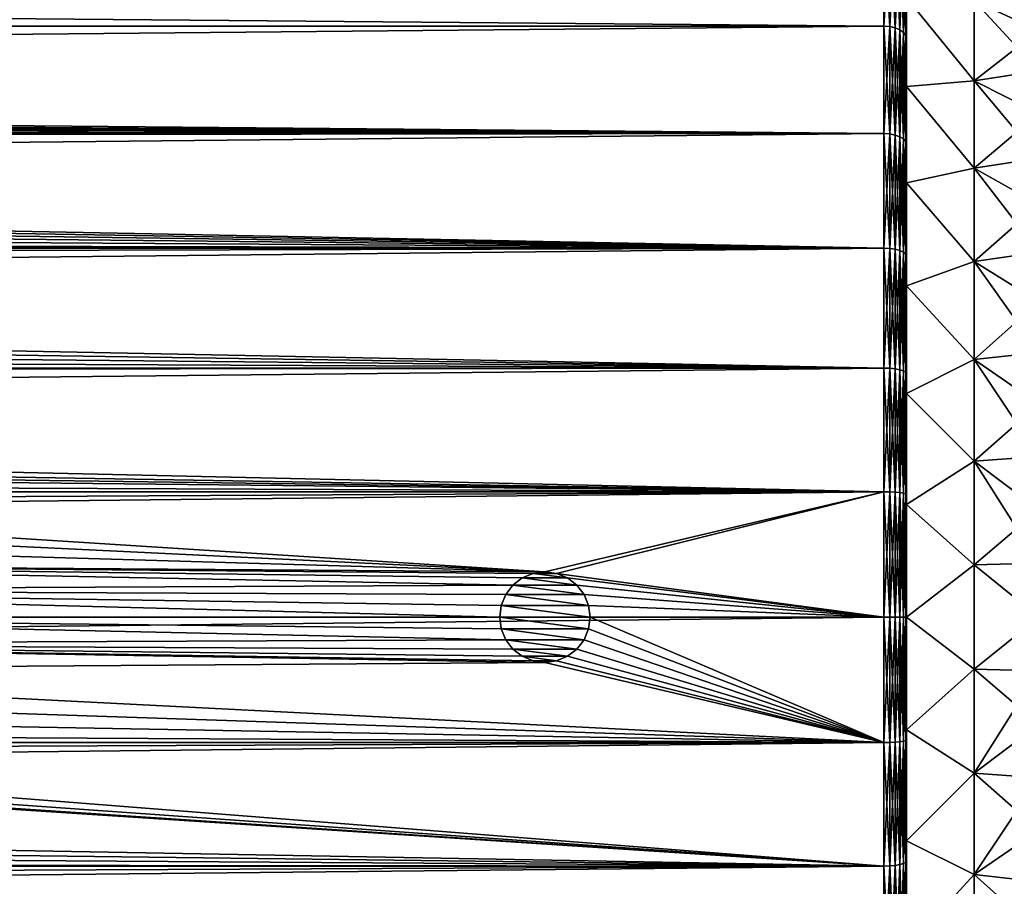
# Model space of a CAD drawing. Header units: metres. Extents: x -128 to 173, y -23 to 79.
# Tile 93 of 129: x 108 to 130, y -6 to 13. Entities that reach past the tile are written whole.
import ezdxf

# ---------------------------------------------------------------- set-up
doc = ezdxf.new("R2010")
doc.units = ezdxf.units.M
doc.layers.add('solid_ORA_153_SW0001', color=7, linetype='CONTINUOUS')

msp = doc.modelspace()

# ---------------------------------------------------------------- linework, layer by layer
at = {"layer": 'solid_ORA_153_SW0001'}
for points in [[(-127.5, 13.065489, 18.928629), (127.5, 13.065489, 18.928629), (127.5, 15.251822, 17.215748)], [(-127.5, 15.251822, 17.215748), (-127.5, 13.065489, 18.928629), (127.5, 15.251822, 17.215748)], [(-127.5, 15.251822, -17.215748), (127.5, 15.251822, -17.215748), (127.5, 13.065489, -18.928629)], [(-127.5, 13.065489, -18.928629), (-127.5, 15.251822, -17.215748), (127.5, 13.065489, -18.928629)], [(127.62941, 15.240523, 17.202995), (127.5, 15.251822, 17.215748), (127.5, 13.065489, 18.928629)], [(127.62941, 13.055811, -18.914608), (127.5, 13.065489, -18.928629), (127.5, 15.251822, -17.215748)], [(127.62941, 13.055811, -18.914608), (127.5, 15.251822, -17.215748), (127.62941, 15.240523, -17.202995)], [(127.62941, 15.240523, 17.202995), (127.5, 13.065489, 18.928629), (127.62941, 13.055811, 18.914608)], [(127.62941, 15.240523, 17.202995), (127.62941, 13.055811, 18.914608), (127.750114, 15.207357, 17.165558)], [(127.62941, 15.240523, -17.202995), (127.750114, 15.207357, -17.165558), (127.750114, 13.027399, -18.873446)], [(127.62941, 13.055811, -18.914608), (127.62941, 15.240523, -17.202995), (127.750114, 13.027399, -18.873446)], [(127.62941, 13.055811, 18.914608), (127.750114, 13.027399, 18.873446), (127.750114, 15.207357, 17.165558)], [(127.750114, 15.207357, 17.165558), (127.750114, 13.027399, 18.873446), (127.853737, 15.154586, 17.105991)], [(127.750114, 15.207357, -17.165558), (127.853737, 15.154586, -17.105991), (127.853737, 12.982193, -18.807953)], [(127.750114, 13.027399, -18.873446), (127.750114, 15.207357, -17.165558), (127.853737, 12.982193, -18.807953)], [(127.750114, 13.027399, 18.873446), (127.853737, 12.982193, 18.807953), (127.853737, 15.154586, 17.105991)], [(127.853737, 15.154586, 17.105991), (127.853737, 12.982193, 18.807953), (127.933212, 15.085814, 17.028364)], [(127.853737, 15.154586, -17.105991), (127.933212, 15.085814, -17.028364), (127.933212, 12.92328, -18.722603)], [(127.853737, 12.982193, -18.807953), (127.853737, 15.154586, -17.105991), (127.933212, 12.92328, -18.722603)], [(127.853737, 12.982193, 18.807953), (127.933212, 12.92328, 18.722603), (127.933212, 15.085814, 17.028364)], [(127.933212, 15.085814, 17.028364), (127.933212, 12.92328, 18.722603), (127.983101, 15.005739, 16.937977)], [(127.933212, 15.085814, -17.028364), (127.983101, 15.005739, -16.937977), (127.983101, 12.854683, -18.623222)], [(127.933212, 12.92328, -18.722603), (127.933212, 15.085814, -17.028364), (127.983101, 12.854683, -18.623222)], [(127.933212, 12.92328, 18.722603), (127.983101, 12.854682, 18.623222), (127.983101, 15.005739, 16.937977)], [(127.983101, 15.005739, 16.937977), (128, 12.782749, 18.516245), (128, 14.921669, 16.840242)], [(127.983101, 15.005739, 16.937977), (127.983101, 12.854682, 18.623222), (128, 12.782749, 18.516245)], [(127.983101, 15.005739, -16.937977), (128, 14.921668, -16.840242), (128, 12.782748, -18.516245)], [(127.983101, 12.854683, -18.623222), (127.983101, 15.005739, -16.937977), (128, 12.782748, -18.516245)], [(128, 11.732403, 16.99729), (128, 14.921669, 16.840242), (128, 12.782749, 18.516245)], [(128, 11.732403, 16.99729), (128, 13.695659, 15.459174), (128, 14.921669, 16.840242)], [(128, 9.598062, -18.287546), (128, 12.782748, -18.516245), (128, 14.921668, -16.840242)], [(128, 11.732403, -16.99729), (128, 9.598062, -18.287546), (128, 14.921668, -16.840242)], [(128, 13.695659, -15.459174), (128, 11.732403, -16.99729), (128, 14.921668, -16.840242)], [(130.923691, 13.808756, -12.967029), (130.923691, 12.967017, -13.808765), (129.493378, 13.623181, -14.439729)], [(130.923691, 12.967017, 13.808765), (130.923691, 13.808756, 12.967029), (129.493378, 13.623181, 14.439729)], [(129.493378, 11.854716, 15.923647), (128, 13.695659, 15.459174), (128, 11.732403, 16.99729)], [(129.493378, 11.854716, 15.923647), (129.493378, 13.623181, 14.439729), (128, 13.695659, 15.459174)], [(129.493378, 11.854716, -15.923647), (128, 11.732403, -16.99729), (128, 13.695659, -15.459174)], [(129.493378, 13.623181, -14.439729), (129.493378, 11.854716, -15.923647), (128, 13.695659, -15.459174)], [(130.923691, 12.074638, -14.595502), (129.493378, 11.854716, -15.923647), (129.493378, 13.623181, -14.439729)], [(130.923691, 12.967017, -13.808765), (130.923691, 12.074638, -14.595502), (129.493378, 13.623181, -14.439729)], [(130.923691, 12.967017, 13.808765), (129.493378, 13.623181, 14.439729), (129.493378, 11.854716, 15.923647)], [(-127.5, 10.688633, 20.365488), (127.5, 10.688633, 20.365488), (127.5, 13.065489, 18.928629)], [(-127.5, 13.065489, 18.928629), (-127.5, 10.688633, 20.365488), (127.5, 13.065489, 18.928629)], [(-127.5, 13.065489, -18.928629), (127.5, 13.065489, -18.928629), (127.5, 10.688633, -20.365488)], [(0.008762, 11.62192, -19.847694), (-127.5, 13.065489, -18.928629), (127.5, 10.688633, -20.365488)], [(127.62941, 13.055811, 18.914608), (127.5, 13.065489, 18.928629), (127.5, 10.688633, 20.365488)], [(127.62941, 10.680716, -20.350403), (127.5, 10.688633, -20.365488), (127.5, 13.065489, -18.928629)], [(127.62941, 10.680716, -20.350403), (127.5, 13.065489, -18.928629), (127.62941, 13.055811, -18.914608)], [(127.62941, 13.055811, 18.914608), (127.5, 10.688633, 20.365488), (127.62941, 10.680716, 20.350403)], [(127.62941, 13.055811, 18.914608), (127.62941, 10.680716, 20.350403), (127.750114, 13.027399, 18.873446)], [(127.62941, 13.055811, -18.914608), (127.750114, 13.027399, -18.873446), (127.750114, 10.657472, -20.306116)], [(127.62941, 10.680716, -20.350403), (127.62941, 13.055811, -18.914608), (127.750114, 10.657472, -20.306116)], [(127.62941, 10.680716, 20.350403), (127.750114, 10.657472, 20.306116), (127.750114, 13.027399, 18.873446)], [(127.750114, 13.027399, 18.873446), (127.750114, 10.657472, 20.306116), (127.853737, 12.982193, 18.807953)], [(127.750114, 13.027399, -18.873446), (127.853737, 12.982193, -18.807953), (127.853737, 10.62049, -20.235653)], [(127.750114, 10.657472, -20.306116), (127.750114, 13.027399, -18.873446), (127.853737, 10.62049, -20.235653)], [(127.750114, 10.657472, 20.306116), (127.853737, 10.62049, 20.235653), (127.853737, 12.982193, 18.807953)], [(127.853737, 12.982193, 18.807953), (127.853737, 10.62049, 20.235653), (127.933212, 12.92328, 18.722603)], [(127.853737, 12.982193, -18.807953), (127.933212, 12.92328, -18.722603), (127.933212, 10.572294, -20.143824)], [(127.853737, 10.62049, -20.235653), (127.853737, 12.982193, -18.807953), (127.933212, 10.572294, -20.143824)], [(127.853737, 10.62049, 20.235653), (127.933212, 10.572294, 20.143824), (127.933212, 12.92328, 18.722603)], [(127.933212, 12.92328, 18.722603), (127.933212, 10.572294, 20.143824), (127.983101, 12.854682, 18.623222)], [(127.933212, 12.92328, -18.722603), (127.983101, 12.854683, -18.623222), (127.983101, 10.516176, -20.0369)], [(127.933212, 10.572294, -20.143824), (127.933212, 12.92328, -18.722603), (127.983101, 10.516176, -20.0369)], [(127.933212, 10.572294, 20.143824), (127.983101, 10.516176, 20.0369), (127.983101, 12.854682, 18.623222)], [(127.983101, 12.854683, -18.623222), (128, 12.782748, -18.516245), (128, 10.457383, -19.922176)], [(127.983101, 10.516176, -20.0369), (127.983101, 12.854683, -18.623222), (128, 10.457383, -19.922176)], [(127.983101, 12.854682, 18.623222), (128, 10.457384, 19.922174), (128, 12.782749, 18.516245)], [(127.983101, 12.854682, 18.623222), (127.983101, 10.516176, 20.0369), (128, 10.457384, 19.922174)], [(130.923691, 12.074638, 14.595502), (130.923691, 12.967017, 13.808765), (129.493378, 11.854716, 15.923647)], [(128, 7.323758, 19.311129), (128, 12.782749, 18.516245), (128, 10.457384, 19.922174)], [(128, 9.598062, 18.287546), (128, 11.732403, 16.99729), (128, 12.782749, 18.516245)], [(128, 7.323758, 19.311129), (128, 9.598062, 18.287546), (128, 12.782749, 18.516245)], [(128, 7.323758, -19.311129), (128, 10.457383, -19.922176), (128, 12.782748, -18.516245)], [(128, 9.598062, -18.287546), (128, 7.323758, -19.311129), (128, 12.782748, -18.516245)], [(130.923691, 12.074638, -14.595502), (130.923691, 11.134152, -15.325019), (129.493378, 11.854716, -15.923647)], [(130.923691, 11.134152, 15.325019), (130.923691, 12.074638, 14.595502), (129.493378, 11.854716, 15.923647)], [(129.493378, 9.925936, 17.192226), (129.493378, 11.854716, 15.923647), (128, 11.732403, 16.99729)], [(129.493378, 11.854716, -15.923647), (129.493378, 9.925936, -17.192226), (128, 11.732403, -16.99729)], [(130.923691, 10.150064, -15.993804), (129.493378, 9.925936, -17.192226), (129.493378, 11.854716, -15.923647)], [(130.923691, 11.134152, -15.325019), (130.923691, 10.150064, -15.993804), (129.493378, 11.854716, -15.923647)], [(130.923691, 11.134152, 15.325019), (129.493378, 11.854716, 15.923647), (129.493378, 9.925936, 17.192226)], [(0.731982, 11.600663, -19.860126), (0.008762, 11.62192, -19.847694), (127.5, 10.688633, -20.365488)], [(1.454958, 11.53714, -19.897095), (0.731982, 11.600663, -19.860126), (127.5, 10.688633, -20.365488)], [(129.493378, 9.925936, 17.192226), (128, 11.732403, 16.99729), (128, 9.598062, 18.287546)], [(129.493378, 9.925936, -17.192226), (128, 9.598062, -18.287546), (128, 11.732403, -16.99729)], [(1.676322, 11.509178, -19.913282), (1.454958, 11.53714, -19.897095), (127.5, 10.688633, -20.365488)], [(2.178998, 11.43076, -19.958399), (1.676322, 11.509178, -19.913282), (127.5, 10.688633, -20.365488)], [(2.903484, 11.280501, -20.043709), (2.178998, 11.43076, -19.958399), (127.5, 10.688633, -20.365488)], [(3.624743, 11.08526, -20.152346), (2.903484, 11.280501, -20.043709), (127.5, 10.688633, -20.365488)], [(130.923691, 10.150064, 15.993804), (130.923691, 11.134152, 15.325019), (129.493378, 9.925936, 17.192226)], [(4.341824, 10.843522, -20.283442), (3.624743, 11.08526, -20.152346), (127.5, 10.688633, -20.365488)], [(-127.5, 8.155912, 21.505373), (127.5, 8.155912, 21.505373), (127.5, 10.688633, 20.365488)], [(-127.5, 10.688633, 20.365488), (-127.5, 8.155912, 21.505373), (127.5, 10.688633, 20.365488)], [(5.053592, 10.553617, -20.435781), (4.341824, 10.843522, -20.283442), (127.5, 10.688633, -20.365488)], [(5.053592, 10.553617, -20.435781), (127.5, 10.688633, -20.365488), (127.5, 8.155912, -21.505373)], [(127.62941, 10.680716, 20.350403), (127.5, 10.688633, 20.365488), (127.5, 8.155912, 21.505373)], [(127.62941, 8.149871, -21.489443), (127.5, 8.155912, -21.505373), (127.5, 10.688633, -20.365488)], [(127.62941, 8.149871, -21.489443), (127.5, 10.688633, -20.365488), (127.62941, 10.680716, -20.350403)], [(127.62941, 10.680716, 20.350403), (127.5, 8.155912, 21.505373), (127.62941, 8.149871, 21.489443)], [(127.62941, 10.680716, 20.350403), (127.62941, 8.149871, 21.489443), (127.750114, 10.657472, 20.306116)], [(127.62941, 10.680716, -20.350403), (127.750114, 10.657472, -20.306116), (127.750114, 8.132135, -21.442678)], [(127.62941, 8.149871, -21.489443), (127.62941, 10.680716, -20.350403), (127.750114, 8.132135, -21.442678)], [(5.754017, 10.215587, -20.606838), (5.053592, 10.553617, -20.435781), (127.5, 8.155912, -21.505373)], [(127.62941, 8.149871, 21.489443), (127.750114, 8.132135, 21.442678), (127.750114, 10.657472, 20.306116)], [(127.750114, 10.657472, 20.306116), (127.750114, 8.132135, 21.442678), (127.853737, 10.62049, 20.235653)], [(127.750114, 10.657472, -20.306116), (127.853737, 10.62049, -20.235653), (127.853737, 8.103916, -21.368271)], [(127.750114, 8.132135, -21.442678), (127.750114, 10.657472, -20.306116), (127.853737, 8.103916, -21.368271)], [(127.750114, 8.132135, 21.442678), (127.853737, 8.103916, 21.368271), (127.853737, 10.62049, 20.235653)], [(127.853737, 10.62049, 20.235653), (127.853737, 8.103916, 21.368271), (127.933212, 10.572294, 20.143824)], [(127.853737, 10.62049, -20.235653), (127.933212, 10.572294, -20.143824), (127.933212, 8.067141, -21.271301)], [(127.853737, 8.103916, -21.368271), (127.853737, 10.62049, -20.235653), (127.933212, 8.067141, -21.271301)], [(127.853737, 8.103916, 21.368271), (127.933212, 8.067141, 21.271301), (127.933212, 10.572294, 20.143824)], [(127.933212, 10.572294, 20.143824), (127.933212, 8.067141, 21.271301), (127.983101, 10.516176, 20.0369)], [(127.933212, 10.572294, -20.143824), (127.983101, 10.516176, -20.0369), (127.983101, 8.02432, -21.158392)], [(127.933212, 8.067141, -21.271301), (127.933212, 10.572294, -20.143824), (127.983101, 8.02432, -21.158392)], [(127.933212, 8.067141, 21.271301), (127.983101, 8.02432, 21.158392), (127.983101, 10.516176, 20.0369)], [(127.983101, 10.516176, 20.0369), (128, 7.979492, 21.037529), (128, 10.457384, 19.922174)], [(127.983101, 10.516176, 20.0369), (127.983101, 8.02432, 21.158392), (128, 7.979492, 21.037529)], [(127.983101, 10.516176, -20.0369), (128, 10.457383, -19.922176), (128, 7.979491, -21.037531)], [(127.983101, 8.02432, -21.158392), (127.983101, 10.516176, -20.0369), (128, 7.979491, -21.037531)], [(128, 4.942657, 20.05311), (128, 10.457384, 19.922174), (128, 7.979492, 21.037529)], [(128, 4.942657, 20.05311), (128, 7.323758, 19.311129), (128, 10.457384, 19.922174)], [(128, 2.489479, -20.502672), (128, 7.979491, -21.037531), (128, 10.457383, -19.922176)], [(128, 4.942657, -20.05311), (128, 2.489479, -20.502672), (128, 10.457383, -19.922176)], [(128, 7.323758, -19.311129), (128, 4.942657, -20.05311), (128, 10.457383, -19.922176)], [(6.437222, 9.830227, -20.793428), (5.754017, 10.215587, -20.606838), (127.5, 8.155912, -21.505373)], [(130.923691, 10.150064, -15.993804), (130.923691, 9.12574, -16.59959), (129.493378, 9.925936, -17.192226)], [(130.923691, 9.12574, 16.59959), (130.923691, 10.150064, 15.993804), (129.493378, 9.925936, 17.192226)], [(7.097871, 9.398941, -20.991901), (6.437222, 9.830227, -20.793428), (127.5, 8.155912, -21.505373)], [(129.493378, 7.862925, 18.22831), (129.493378, 9.925936, 17.192226), (128, 9.598062, 18.287546)], [(129.493378, 9.925936, -17.192226), (129.493378, 7.862925, -18.22831), (128, 9.598062, -18.287546)], [(130.923691, 8.065343, -17.139889), (129.493378, 7.862925, -18.22831), (129.493378, 9.925936, -17.192226)], [(130.923691, 9.12574, -16.59959), (130.923691, 8.065343, -17.139889), (129.493378, 9.925936, -17.192226)], [(130.923691, 9.12574, 16.59959), (129.493378, 9.925936, 17.192226), (129.493378, 7.862925, 18.22831)], [(129.493378, 7.862925, 18.22831), (128, 9.598062, 18.287546), (128, 7.323758, 19.311129)], [(129.493378, 7.862925, -18.22831), (128, 7.323758, -19.311129), (128, 9.598062, -18.287546)], [(7.731003, 8.923784, -21.198256), (7.097871, 9.398941, -20.991901), (127.5, 8.155912, -21.505373)], [(130.923691, 8.065343, 17.139889), (130.923691, 9.12574, 16.59959), (129.493378, 7.862925, 18.22831)], [(8.331079, 8.408152, -21.408012), (7.731003, 8.923784, -21.198256), (127.5, 8.155912, -21.505373)], [(8.477691, 8.271177, -21.461306), (8.331079, 8.408152, -21.408012), (127.5, 8.155912, -21.505373)], [(-127.5, 5.50426, 22.331661), (127.5, 5.50426, 22.331661), (127.5, 8.155912, 21.505373)], [(-127.5, 8.155912, 21.505373), (-127.5, 5.50426, 22.331661), (127.5, 8.155912, 21.505373)], [(8.892486, 7.856993, -21.616375), (8.477691, 8.271177, -21.461306), (127.5, 8.155912, -21.505373)], [(8.892486, 7.856993, -21.616375), (127.5, 8.155912, -21.505373), (127.5, 5.50426, -22.331661)], [(127.62941, 8.149871, 21.489443), (127.5, 8.155912, 21.505373), (127.5, 5.50426, 22.331661)], [(127.62941, 5.500183, -22.315121), (127.5, 5.50426, -22.331661), (127.5, 8.155912, -21.505373)], [(127.62941, 5.500183, -22.315121), (127.5, 8.155912, -21.505373), (127.62941, 8.149871, -21.489443)], [(127.62941, 8.149871, 21.489443), (127.5, 5.50426, 22.331661), (127.62941, 5.500183, 22.315121)], [(127.62941, 8.149871, 21.489443), (127.62941, 5.500183, 22.315121), (127.750114, 8.132135, 21.442678)], [(127.62941, 8.149871, -21.489443), (127.750114, 8.132135, -21.442678), (127.750114, 5.488214, -22.266558)], [(127.62941, 5.500183, -22.315121), (127.62941, 8.149871, -21.489443), (127.750114, 5.488214, -22.266558)], [(127.62941, 5.500183, 22.315121), (127.750114, 5.488214, 22.266558), (127.750114, 8.132135, 21.442678)], [(127.750114, 8.132135, 21.442678), (127.750114, 5.488214, 22.266558), (127.853737, 8.103916, 21.368271)], [(127.750114, 8.132135, -21.442678), (127.853737, 8.103916, -21.368271), (127.853737, 5.469169, -22.189291)], [(127.750114, 5.488214, -22.266558), (127.750114, 8.132135, -21.442678), (127.853737, 5.469169, -22.189291)], [(127.750114, 5.488214, 22.266558), (127.853737, 5.469169, 22.189291), (127.853737, 8.103916, 21.368271)], [(127.853737, 8.103916, 21.368271), (127.853737, 5.469169, 22.189291), (127.933212, 8.067141, 21.271301)], [(127.853737, 8.103916, -21.368271), (127.933212, 8.067141, -21.271301), (127.933212, 5.44435, -22.088596)], [(127.853737, 5.469169, -22.189291), (127.853737, 8.103916, -21.368271), (127.933212, 5.44435, -22.088596)], [(127.853737, 5.469169, 22.189291), (127.933212, 5.44435, 22.088596), (127.933212, 8.067141, 21.271301)], [(127.933212, 8.067141, 21.271301), (127.933212, 5.44435, 22.088596), (127.983101, 8.02432, 21.158392)], [(127.933212, 8.067141, -21.271301), (127.983101, 8.02432, -21.158392), (127.983101, 5.415451, -21.97135)], [(127.933212, 5.44435, -22.088596), (127.933212, 8.067141, -21.271301), (127.983101, 5.415451, -21.97135)], [(130.923691, 8.065343, -17.139889), (130.923691, 6.973417, -17.612411), (129.493378, 7.862925, -18.22831)], [(130.923691, 6.973417, 17.612411), (130.923691, 8.065343, 17.139889), (129.493378, 7.862925, 18.22831)], [(9.411216, 7.275314, -21.819023), (8.892486, 7.856993, -21.616375), (127.5, 5.50426, -22.331661)], [(127.933212, 5.44435, 22.088596), (127.983101, 5.415451, 21.97135), (127.983101, 8.02432, 21.158392)], [(127.983101, 8.02432, 21.158392), (128, 5.385213, 21.846039), (128, 7.979492, 21.037529)], [(127.983101, 8.02432, 21.158392), (127.983101, 5.415451, 21.97135), (128, 5.385213, 21.846039)], [(127.983101, 8.02432, -21.158392), (128, 7.979491, -21.037531), (128, 5.385212, -21.846039)], [(127.983101, 5.415451, -21.97135), (127.983101, 8.02432, -21.158392), (128, 5.385212, -21.846039)], [(128, 7.979492, 21.037529), (128, 5.385213, 21.846039), (128, -7.979491, 21.037531)], [(128, 0, 20.653259), (128, 7.979492, 21.037529), (128, -7.979491, 21.037531)], [(128, 2.489479, 20.502672), (128, 4.942657, 20.05311), (128, 7.979492, 21.037529)], [(128, 0, 20.653259), (128, 2.489479, 20.502672), (128, 7.979492, 21.037529)], [(128, -5.385213, -21.846039), (128, 5.385212, -21.846039), (128, 7.979491, -21.037531)], [(128, -7.979492, -21.037529), (128, -5.385213, -21.846039), (128, 7.979491, -21.037531)], [(128, 0, -20.653259), (128, -7.979492, -21.037529), (128, 7.979491, -21.037531)], [(128, 2.489479, -20.502672), (128, 0, -20.653259), (128, 7.979491, -21.037531)], [(129.493378, 5.693581, 19.017885), (129.493378, 7.862925, 18.22831), (128, 7.323758, 19.311129)], [(129.493378, 7.862925, -18.22831), (129.493378, 5.693581, -19.017885), (128, 7.323758, -19.311129)], [(130.923691, 5.853411, -18.015636), (129.493378, 5.693581, -19.017885), (129.493378, 7.862925, -18.22831)], [(130.923691, 6.973417, -17.612411), (130.923691, 5.853411, -18.015636), (129.493378, 7.862925, -18.22831)], [(130.923691, 6.973417, 17.612411), (129.493378, 7.862925, 18.22831), (129.493378, 5.693581, 19.017885)], [(9.884495, 6.668213, -22.012154), (9.411216, 7.275314, -21.819023), (127.5, 5.50426, -22.331661)], [(129.493378, 5.693581, 19.017885), (128, 7.323758, 19.311129), (128, 4.942657, 20.05311)], [(129.493378, 5.693581, -19.017885), (128, 4.942657, -20.05311), (128, 7.323758, -19.311129)], [(130.923691, 5.853411, 18.015636), (130.923691, 6.973417, 17.612411), (129.493378, 5.693581, 19.017885)], [(10.310625, 6.040578, -22.192598), (9.884495, 6.668213, -22.012154), (127.5, 5.50426, -22.331661)], [(10.689055, 5.396573, -22.357929), (10.310625, 6.040578, -22.192598), (127.5, 5.50426, -22.331661)], [(129.493378, 3.447242, 19.550278), (129.493378, 5.693581, 19.017885), (128, 4.942657, 20.05311)], [(129.493378, 5.693581, -19.017885), (129.493378, 3.447242, -19.550278), (128, 4.942657, -20.05311)], [(130.923691, 5.853411, -18.015636), (130.923691, 4.711054, -18.347521), (129.493378, 5.693581, -19.017885)], [(130.923691, 4.711054, 18.347521), (130.923691, 5.853411, 18.015636), (129.493378, 5.693581, 19.017885)], [(130.923691, 3.549321, -18.607199), (129.493378, 3.447242, -19.550278), (129.493378, 5.693581, -19.017885)], [(130.923691, 4.711054, -18.347521), (130.923691, 3.549321, -18.607199), (129.493378, 5.693581, -19.017885)], [(130.923691, 4.711054, 18.347521), (129.493378, 5.693581, 19.017885), (129.493378, 3.447242, 19.550278)], [(-127.5, 2.772344, 22.832304), (127.5, 2.772344, 22.832304), (127.5, 5.50426, 22.331661)], [(-127.5, 5.50426, 22.331661), (-127.5, 2.772344, 22.832304), (127.5, 5.50426, 22.331661)], [(10.689055, 5.396573, -22.357929), (127.5, 5.50426, -22.331661), (127.5, 2.772344, -22.832304)], [(127.62941, 5.500183, 22.315121), (127.5, 5.50426, 22.331661), (127.5, 2.772344, 22.832304)], [(127.62941, 2.77029, -22.815392), (127.5, 2.772344, -22.832304), (127.5, 5.50426, -22.331661)], [(127.62941, 2.77029, -22.815392), (127.5, 5.50426, -22.331661), (127.62941, 5.500183, -22.315121)], [(127.62941, 5.500183, 22.315121), (127.5, 2.772344, 22.832304), (127.62941, 2.77029, 22.815392)], [(127.62941, 5.500183, 22.315121), (127.62941, 2.77029, 22.815392), (127.750114, 5.488214, 22.266558)], [(127.62941, 5.500183, -22.315121), (127.750114, 5.488214, -22.266558), (127.750114, 2.764261, -22.765739)], [(127.62941, 2.77029, -22.815392), (127.62941, 5.500183, -22.315121), (127.750114, 2.764261, -22.765739)], [(127.62941, 2.77029, 22.815392), (127.750114, 2.764261, 22.765739), (127.750114, 5.488214, 22.266558)], [(127.750114, 5.488214, 22.266558), (127.750114, 2.764261, 22.765739), (127.853737, 5.469169, 22.189291)], [(127.750114, 5.488214, -22.266558), (127.853737, 5.469169, -22.189291), (127.853737, 2.754669, -22.686741)], [(127.750114, 2.764261, -22.765739), (127.750114, 5.488214, -22.266558), (127.853737, 2.754669, -22.686741)], [(127.750114, 2.764261, 22.765739), (127.853737, 2.754669, 22.686741), (127.853737, 5.469169, 22.189291)], [(127.853737, 5.469169, 22.189291), (127.853737, 2.754669, 22.686741), (127.933212, 5.44435, 22.088596)], [(127.853737, 5.469169, -22.189291), (127.933212, 5.44435, -22.088596), (127.933212, 2.742168, -22.58379)], [(127.853737, 2.754669, -22.686741), (127.853737, 5.469169, -22.189291), (127.933212, 2.742168, -22.58379)], [(11.019819, 4.740133, -22.506247), (10.689055, 5.396573, -22.357929), (127.5, 2.772344, -22.832304)], [(127.853737, 2.754669, 22.686741), (127.933212, 2.742168, 22.58379), (127.933212, 5.44435, 22.088596)], [(127.933212, 5.44435, 22.088596), (127.933212, 2.742168, 22.58379), (127.983101, 5.415451, 21.97135)], [(127.933212, 5.44435, -22.088596), (127.983101, 5.415451, -21.97135), (127.983101, 2.727613, -22.463913)], [(127.933212, 2.742168, -22.58379), (127.933212, 5.44435, -22.088596), (127.983101, 2.727613, -22.463913)], [(127.933212, 2.742168, 22.58379), (127.983101, 2.727613, 22.463913), (127.983101, 5.415451, 21.97135)], [(127.983101, 5.415451, 21.97135), (128, 2.712388, 22.335911), (128, 5.385213, 21.846039)], [(127.983101, 5.415451, 21.97135), (127.983101, 2.727613, 22.463913), (128, 2.712388, 22.335911)], [(127.983101, 5.415451, -21.97135), (128, 5.385212, -21.846039), (128, 2.712387, -22.335911)], [(127.983101, 2.727613, -22.463913), (127.983101, 5.415451, -21.97135), (128, 2.712387, -22.335911)], [(128, 5.385213, 21.846039), (128, -5.385212, 21.846039), (128, -7.979491, 21.037531)], [(128, 5.385213, 21.846039), (128, 2.712388, 22.335911), (128, -5.385212, 21.846039)], [(128, -2.712388, -22.335911), (128, 2.712387, -22.335911), (128, 5.385212, -21.846039)], [(128, -5.385213, -21.846039), (128, -2.712388, -22.335911), (128, 5.385212, -21.846039)], [(129.493378, 3.447242, 19.550278), (128, 4.942657, 20.05311), (128, 2.489479, 20.502672)], [(129.493378, 3.447242, -19.550278), (128, 2.489479, -20.502672), (128, 4.942657, -20.05311)], [(93.302277, 3.235913, -22.771229), (11.019819, 4.740133, -22.506247), (127.5, 2.772344, -22.832304)], [(130.923691, 3.549321, 18.607199), (130.923691, 4.711054, 18.347521), (129.493378, 3.447242, 19.550278)], [(130.923691, 3.549321, -18.607199), (130.923691, 2.374257, -18.793308), (129.493378, 3.447242, -19.550278)], [(130.923691, 2.374257, 18.793308), (130.923691, 3.549321, 18.607199), (129.493378, 3.447242, 19.550278)], [(129.493378, 1.154284, 19.818287), (129.493378, 3.447242, 19.550278), (128, 2.489479, 20.502672)], [(129.493378, 3.447242, -19.550278), (129.493378, 1.154284, -19.818287), (128, 2.489479, -20.502672)], [(130.923691, 1.18935, -18.905317), (129.493378, 1.154284, -19.818287), (129.493378, 3.447242, -19.550278)], [(130.923691, 2.374257, -18.793308), (130.923691, 1.18935, -18.905317), (129.493378, 3.447242, -19.550278)], [(130.923691, 2.374257, 18.793308), (129.493378, 3.447242, 19.550278), (129.493378, 1.154284, 19.818287)], [(93.889496, 3.125909, -22.786591), (93.302277, 3.235913, -22.771229), (127.5, 2.772344, -22.832304)], [(94.448135, 2.909534, -22.815228), (93.889496, 3.125909, -22.786591), (127.5, 2.772344, -22.832304)], [(94.958923, 2.593286, -22.853334), (94.448135, 2.909534, -22.815228), (127.5, 2.772344, -22.832304)], [(-127.5, 0, 23), (127.5, 0, 23), (127.5, 2.772344, 22.832304)], [(-127.5, 2.772344, 22.832304), (-127.5, 0, 23), (127.5, 2.772344, 22.832304)], [(120.000031, 1, -22.978251), (94.958923, 2.593286, -22.853334), (127.5, 2.772344, -22.832304)], [(120.258759, 0.965942, -22.979708), (120.000031, 1, -22.978251), (127.5, 2.772344, -22.832304)], [(120.258759, 0.965942, -22.979708), (127.5, 2.772344, -22.832304), (127.5, 0, -23)], [(127.62941, 2.77029, 22.815392), (127.5, 2.772344, 22.832304), (127.5, 0, 23)], [(127.62941, 0, -22.982964), (127.5, 0, -23), (127.5, 2.772344, -22.832304)], [(127.62941, 0, -22.982964), (127.5, 2.772344, -22.832304), (127.62941, 2.77029, -22.815392)], [(127.62941, 2.77029, 22.815392), (127.5, 0, 23), (127.62941, 0, 22.982964)], [(127.62941, 2.77029, 22.815392), (127.62941, 0, 22.982964), (127.750114, 2.764261, 22.765739)], [(127.62941, 2.77029, -22.815392), (127.750114, 2.764261, -22.765739), (127.750114, 0, -22.932947)], [(127.62941, 0, -22.982964), (127.62941, 2.77029, -22.815392), (127.750114, 0, -22.932947)], [(127.62941, 0, 22.982964), (127.750114, 0, 22.932947), (127.750114, 2.764261, 22.765739)], [(127.750114, 2.764261, 22.765739), (127.750114, 0, 22.932947), (127.853737, 2.754669, 22.686741)], [(127.750114, 2.764261, -22.765739), (127.853737, 2.754669, -22.686741), (127.853737, 0, -22.853369)], [(127.750114, 0, -22.932947), (127.750114, 2.764261, -22.765739), (127.853737, 0, -22.853369)], [(127.750114, 0, 22.932947), (127.853737, 0, 22.853369), (127.853737, 2.754669, 22.686741)], [(127.853737, 2.754669, 22.686741), (127.853737, 0, 22.853369), (127.933212, 2.742168, 22.58379)], [(127.853737, 2.754669, -22.686741), (127.933212, 2.742168, -22.58379), (127.933212, 0, -22.74966)], [(127.853737, 0, -22.853369), (127.853737, 2.754669, -22.686741), (127.933212, 0, -22.74966)], [(127.853737, 0, 22.853369), (127.933212, 0, 22.74966), (127.933212, 2.742168, 22.58379)], [(127.933212, 2.742168, 22.58379), (127.933212, 0, 22.74966), (127.983101, 2.727613, 22.463913)], [(127.933212, 2.742168, -22.58379), (127.983101, 2.727613, -22.463913), (127.983101, 0, -22.628904)], [(127.933212, 0, -22.74966), (127.933212, 2.742168, -22.58379), (127.983101, 0, -22.628904)], [(127.933212, 0, 22.74966), (127.983101, 0, 22.628904), (127.983101, 2.727613, 22.463913)], [(127.983101, 2.727613, 22.463913), (127.983101, 0, 22.628904), (128, 2.712388, 22.335911)], [(127.983101, 2.727613, -22.463913), (128, 2.712387, -22.335911), (128, -0.000001, -22.499998)], [(127.983101, 0, -22.628904), (127.983101, 2.727613, -22.463913), (128, -0.000001, -22.499998)], [(127.983101, 0, 22.628904), (128, 0.000001, 22.499998), (128, 2.712388, 22.335911)], [(128, 2.712388, 22.335911), (128, -2.712387, 22.335911), (128, -5.385212, 21.846039)], [(128, 2.712388, 22.335911), (128, 0.000001, 22.499998), (128, -2.712387, 22.335911)], [(128, -2.712388, -22.335911), (128, -0.000001, -22.499998), (128, 2.712387, -22.335911)], [(120.000031, 1, -22.978251), (95.403419, 2.187708, -22.89572), (94.958923, 2.593286, -22.853334)], [(129.493378, 1.154284, 19.818287), (128, 2.489479, 20.502672), (128, 0, 20.653259)], [(129.493378, 1.154284, -19.818287), (128, 0, -20.653259), (128, 2.489479, -20.502672)], [(120.000031, 1, -22.978251), (95.765358, 1.707429, -22.936537), (95.403419, 2.187708, -22.89572)], [(130.923691, 1.18935, 18.905317), (130.923691, 2.374257, 18.793308), (129.493378, 1.154284, 19.818287)], [(120.000031, 1, -22.978251), (96.032074, 1.170055, -22.970219), (95.765358, 1.707429, -22.936537)], [(119.292938, 0.707151, -22.989126), (96.195168, 0.59449, -22.992315), (96.032074, 1.170055, -22.970219)], [(119.500092, 0.866075, -22.983688), (119.292938, 0.707151, -22.989126), (96.032074, 1.170055, -22.970219)], [(119.741295, 0.965955, -22.979708), (119.500092, 0.866075, -22.983688), (96.032074, 1.170055, -22.970219)], [(120.000031, 1, -22.978251), (119.741295, 0.965955, -22.979708), (96.032074, 1.170055, -22.970219)], [(129.493378, -1.154284, 19.818287), (129.493378, 1.154284, 19.818287), (128, 0, 20.653259)], [(129.493378, 1.154284, -19.818287), (129.493378, -1.154284, -19.818287), (128, 0, -20.653259)], [(130.923691, 1.18935, -18.905317), (130.923691, 0, -18.942692), (129.493378, 1.154284, -19.818287)], [(130.923691, 0, 18.942692), (130.923691, 1.18935, 18.905317), (129.493378, 1.154284, 19.818287)], [(130.923691, 0, -18.942692), (129.493378, -1.154284, -19.818287), (129.493378, 1.154284, -19.818287)], [(130.923691, 0, 18.942692), (129.493378, 1.154284, 19.818287), (129.493378, -1.154284, 19.818287)], [(119.741272, 0.965951, -22.479256), (119.500061, 0.866061, -22.483326), (119.500092, 0.866075, -22.983688)], [(120.499931, 0.866064, -22.483326), (119.500061, 0.866061, -22.483326), (119.741272, 0.965951, -22.479256)], [(119.741272, 0.965951, -22.479256), (119.500092, 0.866075, -22.983688), (119.741295, 0.965955, -22.979708)], [(120, 1, -22.477766), (119.741272, 0.965951, -22.479256), (119.741295, 0.965955, -22.979708)], [(120.25872, 0.965952, -22.479256), (119.741272, 0.965951, -22.479256), (120, 1, -22.477766)], [(120.499931, 0.866064, -22.483326), (119.741272, 0.965951, -22.479256), (120.25872, 0.965952, -22.479256)], [(120, 1, -22.477766), (119.741295, 0.965955, -22.979708), (120.000031, 1, -22.978251)], [(120.25872, 0.965952, -22.479256), (120, 1, -22.477766), (120.000031, 1, -22.978251)], [(120.25872, 0.965952, -22.479256), (120.000031, 1, -22.978251), (120.258759, 0.965942, -22.979708)], [(120.499931, 0.866064, -22.483326), (120.25872, 0.965952, -22.479256), (120.258759, 0.965942, -22.979708)], [(120.499962, 0.866045, -22.983688), (120.258759, 0.965942, -22.979708), (127.5, 0, -23)], [(120.499931, 0.866064, -22.483326), (120.258759, 0.965942, -22.979708), (120.499962, 0.866045, -22.983688)], [(119.292938, 0.707151, -22.989126), (119.133949, 0.499954, -22.994566), (96.195168, 0.59449, -22.992315)], [(119.292908, 0.707124, -22.488886), (119.133934, 0.499936, -22.494446), (119.133949, 0.499954, -22.994566)], [(120.866058, 0.499939, -22.494446), (119.133934, 0.499936, -22.494446), (119.292908, 0.707124, -22.488886)], [(119.292908, 0.707124, -22.488886), (119.133949, 0.499954, -22.994566), (119.292938, 0.707151, -22.989126)], [(119.500061, 0.866061, -22.483326), (119.292908, 0.707124, -22.488886), (119.292938, 0.707151, -22.989126)], [(120.707085, 0.70713, -22.488886), (119.292908, 0.707124, -22.488886), (119.500061, 0.866061, -22.483326)], [(120.866058, 0.499939, -22.494446), (119.292908, 0.707124, -22.488886), (120.707085, 0.70713, -22.488886)], [(119.500061, 0.866061, -22.483326), (119.292938, 0.707151, -22.989126), (119.500092, 0.866075, -22.983688)], [(120.707085, 0.70713, -22.488886), (119.500061, 0.866061, -22.483326), (120.499931, 0.866064, -22.483326)], [(120.707085, 0.70713, -22.488886), (120.499931, 0.866064, -22.483326), (120.499962, 0.866045, -22.983688)], [(120.707108, 0.707108, -22.989128), (120.499962, 0.866045, -22.983688), (127.5, 0, -23)], [(120.707085, 0.70713, -22.488886), (120.499962, 0.866045, -22.983688), (120.707108, 0.707108, -22.989128)], [(120.866058, 0.499939, -22.494446), (120.707085, 0.70713, -22.488886), (120.707108, 0.707108, -22.989128)], [(120.866066, 0.499929, -22.994566), (120.707108, 0.707108, -22.989128), (127.5, 0, -23)], [(120.866058, 0.499939, -22.494446), (120.707108, 0.707108, -22.989128), (120.866066, 0.499929, -22.994566)], [(119, 0, -23), (96.25, 0, -23), (96.195168, 0.59449, -22.992315)], [(119.03405, 0.258717, -22.998545), (119, 0, -23), (96.195168, 0.59449, -22.992315)], [(119.133949, 0.499954, -22.994566), (119.03405, 0.258717, -22.998545), (96.195168, 0.59449, -22.992315)], [(119.133934, 0.499936, -22.494446), (119.034042, 0.258706, -22.498512), (119.03405, 0.258717, -22.998545)], [(120.965958, 0.258708, -22.498512), (119.034042, 0.258706, -22.498512), (119.133934, 0.499936, -22.494446)], [(119.133934, 0.499936, -22.494446), (119.03405, 0.258717, -22.998545), (119.133949, 0.499954, -22.994566)], [(120.965958, 0.258708, -22.498512), (119.133934, 0.499936, -22.494446), (120.866058, 0.499939, -22.494446)], [(120.866058, 0.499939, -22.494446), (120.866066, 0.499929, -22.994566), (120.965958, 0.258705, -22.998545)], [(120.965958, 0.258708, -22.498512), (120.866058, 0.499939, -22.494446), (120.965958, 0.258705, -22.998545)], [(120.965958, 0.258705, -22.998545), (120.866066, 0.499929, -22.994566), (127.5, 0, -23)], [(119, 0, -22.5), (119, 0, -23), (119.03405, 0.258717, -22.998545)], [(119.034042, 0.258706, -22.498512), (119, 0, -22.5), (119.03405, 0.258717, -22.998545)], [(119.034042, 0.258706, -22.498512), (121, 0, -22.5), (119, 0, -22.5)], [(120.965958, 0.258708, -22.498512), (121, 0, -22.5), (119.034042, 0.258706, -22.498512)], [(120.965958, 0.258708, -22.498512), (120.965958, 0.258705, -22.998545), (121, 0, -23)], [(120.965958, 0.258708, -22.498512), (121, 0, -23), (121, 0, -22.5)], [(121, 0, -23), (120.965958, 0.258705, -22.998545), (127.5, 0, -23)], [(119, 0, -22.5), (121, 0, -22.5), (120.965958, -0.258711, -22.498512)], [(121, 0, -22.5), (121, 0, -23), (120.96595, -0.258713, -22.998545)], [(120.965958, -0.258711, -22.498512), (121, 0, -22.5), (120.96595, -0.258713, -22.998545)], [(121, 0, -23), (127.5, 0, -23), (127.5, -2.772344, -22.832304)], [(127.62941, -2.77029, -22.815392), (127.5, -2.772344, -22.832304), (127.5, 0, -23)], [(127.62941, -2.77029, -22.815392), (127.5, 0, -23), (127.62941, 0, -22.982964)], [(127.62941, 0, -22.982964), (127.750114, 0, -22.932947), (127.750114, -2.764261, -22.765739)], [(127.62941, -2.77029, -22.815392), (127.62941, 0, -22.982964), (127.750114, -2.764261, -22.765739)], [(127.750114, 0, -22.932947), (127.853737, 0, -22.853369), (127.853737, -2.754669, -22.686741)], [(127.750114, -2.764261, -22.765739), (127.750114, 0, -22.932947), (127.853737, -2.754669, -22.686741)], [(127.853737, 0, -22.853369), (127.933212, 0, -22.74966), (127.933212, -2.742168, -22.58379)], [(127.853737, -2.754669, -22.686741), (127.853737, 0, -22.853369), (127.933212, -2.742168, -22.58379)], [(127.933212, 0, -22.74966), (127.983101, 0, -22.628904), (127.983101, -2.727613, -22.463913)], [(127.933212, -2.742168, -22.58379), (127.933212, 0, -22.74966), (127.983101, -2.727613, -22.463913)], [(127.983101, -2.727613, 22.463913), (128, -2.712387, 22.335911), (128, 0.000001, 22.499998)], [(127.983101, 0, 22.628904), (127.983101, -2.727613, 22.463913), (128, 0.000001, 22.499998)], [(127.983101, 0, -22.628904), (128, -0.000001, -22.499998), (128, -2.712388, -22.335911)], [(127.983101, -2.727613, -22.463913), (127.983101, 0, -22.628904), (128, -2.712388, -22.335911)], [(128, -2.489479, 20.502672), (128, 0, 20.653259), (128, -7.979491, 21.037531)], [(129.493378, -1.154284, 19.818287), (128, 0, 20.653259), (128, -2.489479, 20.502672)], [(130.923691, 0, -18.942692), (130.923691, -1.18935, -18.905317), (129.493378, -1.154284, -19.818287)], [(130.923691, -1.18935, 18.905317), (130.923691, 0, 18.942692), (129.493378, -1.154284, 19.818287)], [(-127.5, -2.772344, 22.832304), (127.5, -2.772344, 22.832304), (127.5, 0, 23)], [(-127.5, 0, 23), (-127.5, -2.772344, 22.832304), (127.5, 0, 23)], [(119.133934, -0.499928, -22.994566), (96.195084, -0.594915, -22.992304), (96.25, 0, -23)], [(119.034042, -0.258705, -22.998545), (96.25, 0, -23), (119, 0, -23)], [(119.034042, -0.258705, -22.998545), (119.133934, -0.499928, -22.994566), (96.25, 0, -23)], [(119.034042, -0.258714, -22.498512), (119.034042, -0.258705, -22.998545), (119, 0, -23)], [(119, 0, -22.5), (119.034042, -0.258714, -22.498512), (119, 0, -23)], [(119, 0, -22.5), (120.965958, -0.258711, -22.498512), (119.034042, -0.258714, -22.498512)], [(120.96595, -0.258713, -22.998545), (121, 0, -23), (127.5, -2.772344, -22.832304)], [(127.62941, 0, 22.982964), (127.5, 0, 23), (127.5, -2.772344, 22.832304)], [(127.62941, 0, 22.982964), (127.5, -2.772344, 22.832304), (127.62941, -2.77029, 22.815392)], [(127.62941, -2.77029, 22.815392), (127.750114, -2.764261, 22.765739), (127.750114, 0, 22.932947)], [(127.62941, 0, 22.982964), (127.62941, -2.77029, 22.815392), (127.750114, 0, 22.932947)], [(127.750114, -2.764261, 22.765739), (127.853737, -2.754669, 22.686741), (127.853737, 0, 22.853369)], [(127.750114, 0, 22.932947), (127.750114, -2.764261, 22.765739), (127.853737, 0, 22.853369)], [(127.853737, -2.754669, 22.686741), (127.933212, -2.742168, 22.58379), (127.933212, 0, 22.74966)], [(127.853737, 0, 22.853369), (127.853737, -2.754669, 22.686741), (127.933212, 0, 22.74966)], [(127.933212, -2.742168, 22.58379), (127.983101, -2.727613, 22.463913), (127.983101, 0, 22.628904)], [(127.933212, 0, 22.74966), (127.933212, -2.742168, 22.58379), (127.983101, 0, 22.628904)], [(128, 0, -20.653259), (128, -2.489479, -20.502672), (128, -7.979492, -21.037529)], [(129.493378, -1.154284, -19.818287), (128, -2.489479, -20.502672), (128, 0, -20.653259)], [(119.133942, -0.499949, -22.494446), (119.133934, -0.499928, -22.994566), (119.034042, -0.258705, -22.998545)], [(119.034042, -0.258714, -22.498512), (119.133942, -0.499949, -22.494446), (119.034042, -0.258705, -22.998545)], [(119.034042, -0.258714, -22.498512), (120.965958, -0.258711, -22.498512), (120.866058, -0.499943, -22.494446)], [(119.034042, -0.258714, -22.498512), (120.866058, -0.499943, -22.494446), (119.133942, -0.499949, -22.494446)], [(120.866058, -0.499943, -22.494446), (120.965958, -0.258711, -22.498512), (120.96595, -0.258713, -22.998545)], [(120.866058, -0.499949, -22.994566), (120.96595, -0.258713, -22.998545), (127.5, -2.772344, -22.832304)], [(120.866058, -0.499943, -22.494446), (120.96595, -0.258713, -22.998545), (120.866058, -0.499949, -22.994566)], [(119.999977, -1, -22.978251), (96.031761, -1.170871, -22.970177), (96.195084, -0.594915, -22.992304)], [(119.133934, -0.499928, -22.994566), (119.292892, -0.707107, -22.989128), (96.195084, -0.594915, -22.992304)], [(119.741249, -0.965942, -22.979708), (119.999977, -1, -22.978251), (96.195084, -0.594915, -22.992304)], [(119.500038, -0.866045, -22.983688), (119.741249, -0.965942, -22.979708), (96.195084, -0.594915, -22.992304)], [(119.292892, -0.707107, -22.989128), (119.500038, -0.866045, -22.983688), (96.195084, -0.594915, -22.992304)], [(119.133942, -0.499949, -22.494446), (119.292892, -0.707107, -22.989128), (119.133934, -0.499928, -22.994566)], [(119.133942, -0.499949, -22.494446), (120.866058, -0.499943, -22.494446), (120.707077, -0.707134, -22.488886)], [(119.133942, -0.499949, -22.494446), (119.292931, -0.707142, -22.488886), (119.292892, -0.707107, -22.989128)], [(119.133942, -0.499949, -22.494446), (120.707077, -0.707134, -22.488886), (119.292931, -0.707142, -22.488886)], [(120.707069, -0.707144, -22.989126), (120.866058, -0.499949, -22.994566), (127.5, -2.772344, -22.832304)], [(120.707077, -0.707134, -22.488886), (120.866058, -0.499949, -22.994566), (120.707069, -0.707144, -22.989126)], [(120.707077, -0.707134, -22.488886), (120.866058, -0.499943, -22.494446), (120.866058, -0.499949, -22.994566)], [(119.292931, -0.707142, -22.488886), (119.500038, -0.866045, -22.983688), (119.292892, -0.707107, -22.989128)], [(119.292931, -0.707142, -22.488886), (120.707077, -0.707134, -22.488886), (120.499931, -0.866065, -22.483326)], [(119.292931, -0.707142, -22.488886), (119.500076, -0.86607, -22.483326), (119.500038, -0.866045, -22.983688)], [(119.292931, -0.707142, -22.488886), (120.499931, -0.866065, -22.483326), (119.500076, -0.86607, -22.483326)], [(119.500076, -0.86607, -22.483326), (119.741249, -0.965942, -22.979708), (119.500038, -0.866045, -22.983688)], [(119.500076, -0.86607, -22.483326), (120.499931, -0.866065, -22.483326), (120.258728, -0.965951, -22.479256)], [(119.500076, -0.86607, -22.483326), (119.741287, -0.965953, -22.479256), (119.741249, -0.965942, -22.979708)], [(119.500076, -0.86607, -22.483326), (120.258728, -0.965951, -22.479256), (119.741287, -0.965953, -22.479256)], [(120.258705, -0.965954, -22.979708), (120.499916, -0.866071, -22.983688), (127.5, -2.772344, -22.832304)], [(120.258728, -0.965951, -22.479256), (120.499916, -0.866071, -22.983688), (120.258705, -0.965954, -22.979708)], [(120.258728, -0.965951, -22.479256), (120.499931, -0.866065, -22.483326), (120.499916, -0.866071, -22.983688)], [(120.499916, -0.866071, -22.983688), (120.707069, -0.707144, -22.989126), (127.5, -2.772344, -22.832304)], [(120.499931, -0.866065, -22.483326), (120.707069, -0.707144, -22.989126), (120.499916, -0.866071, -22.983688)], [(120.499931, -0.866065, -22.483326), (120.707077, -0.707134, -22.488886), (120.707069, -0.707144, -22.989126)], [(119.999977, -1, -22.978251), (127.5, -2.772344, -22.832304), (96.031761, -1.170871, -22.970177)], [(119.741287, -0.965953, -22.479256), (119.999977, -1, -22.978251), (119.741249, -0.965942, -22.979708)], [(119.741287, -0.965953, -22.479256), (120.258728, -0.965951, -22.479256), (120, -1, -22.477766)], [(119.741287, -0.965953, -22.479256), (120, -1, -22.477766), (119.999977, -1, -22.978251)], [(119.999977, -1, -22.978251), (120.258705, -0.965954, -22.979708), (127.5, -2.772344, -22.832304)], [(120, -1, -22.477766), (120.258705, -0.965954, -22.979708), (119.999977, -1, -22.978251)], [(120, -1, -22.477766), (120.258728, -0.965951, -22.479256), (120.258705, -0.965954, -22.979708)], [(95.764626, -1.708601, -22.936449), (96.031761, -1.170871, -22.970177), (127.5, -2.772344, -22.832304)], [(129.493378, -3.447242, 19.550278), (129.493378, -1.154284, 19.818287), (128, -2.489479, 20.502672)], [(129.493378, -1.154284, -19.818287), (129.493378, -3.447242, -19.550278), (128, -2.489479, -20.502672)], [(130.923691, -2.374257, -18.793308), (129.493378, -3.447242, -19.550278), (129.493378, -1.154284, -19.818287)], [(130.923691, -1.18935, -18.905317), (130.923691, -2.374257, -18.793308), (129.493378, -1.154284, -19.818287)], [(130.923691, -1.18935, 18.905317), (129.493378, -1.154284, 19.818287), (129.493378, -3.447242, 19.550278)], [(130.923691, -2.374257, 18.793308), (130.923691, -1.18935, 18.905317), (129.493378, -3.447242, 19.550278)], [(95.402206, -2.189041, -22.895592), (95.764626, -1.708601, -22.936449), (127.5, -2.772344, -22.832304)], [(94.957161, -2.594613, -22.853184), (95.402206, -2.189041, -22.895592), (127.5, -2.772344, -22.832304)], [(130.923691, -2.374257, -18.793308), (130.923691, -3.549321, -18.607199), (129.493378, -3.447242, -19.550278)], [(130.923691, -3.549321, 18.607199), (130.923691, -2.374257, 18.793308), (129.493378, -3.447242, 19.550278)], [(94.445778, -2.910711, -22.815077), (94.957161, -2.594613, -22.853184), (127.5, -2.772344, -22.832304)], [(128, -2.489479, 20.502672), (128, -7.979491, 21.037531), (128, -10.457383, 19.922176)], [(128, -4.942657, 20.05311), (128, -2.489479, 20.502672), (128, -10.457383, 19.922176)], [(128, -2.489479, -20.502672), (128, -4.942657, -20.05311), (128, -7.979492, -21.037529)], [(129.493378, -3.447242, 19.550278), (128, -2.489479, 20.502672), (128, -4.942657, 20.05311)], [(129.493378, -3.447242, -19.550278), (128, -4.942657, -20.05311), (128, -2.489479, -20.502672)], [(-127.5, -5.50426, 22.331661), (127.5, -5.50426, 22.331661), (127.5, -2.772344, 22.832304)], [(-127.5, -2.772344, 22.832304), (-127.5, -5.50426, 22.331661), (127.5, -2.772344, 22.832304)], [(94.445778, -2.910711, -22.815077), (127.5, -2.772344, -22.832304), (127.5, -5.50426, -22.331661)], [(127.62941, -2.77029, 22.815392), (127.5, -2.772344, 22.832304), (127.5, -5.50426, 22.331661)], [(127.62941, -2.77029, 22.815392), (127.5, -5.50426, 22.331661), (127.62941, -5.500183, 22.315121)], [(127.62941, -5.500183, -22.315121), (127.5, -2.772344, -22.832304), (127.62941, -2.77029, -22.815392)], [(127.62941, -5.500183, -22.315121), (127.5, -5.50426, -22.331661), (127.5, -2.772344, -22.832304)], [(127.62941, -5.500183, 22.315121), (127.750114, -5.488214, 22.266558), (127.750114, -2.764261, 22.765739)], [(127.62941, -2.77029, 22.815392), (127.62941, -5.500183, 22.315121), (127.750114, -2.764261, 22.765739)], [(127.62941, -2.77029, -22.815392), (127.750114, -2.764261, -22.765739), (127.750114, -5.488214, -22.266558)], [(127.62941, -5.500183, -22.315121), (127.62941, -2.77029, -22.815392), (127.750114, -5.488214, -22.266558)], [(127.750114, -5.488214, 22.266558), (127.853737, -5.469169, 22.189291), (127.853737, -2.754669, 22.686741)], [(127.750114, -2.764261, 22.765739), (127.750114, -5.488214, 22.266558), (127.853737, -2.754669, 22.686741)], [(127.750114, -2.764261, -22.765739), (127.853737, -2.754669, -22.686741), (127.853737, -5.469169, -22.189291)], [(127.750114, -5.488214, -22.266558), (127.750114, -2.764261, -22.765739), (127.853737, -5.469169, -22.189291)], [(127.853737, -5.469169, 22.189291), (127.933212, -5.44435, 22.088596), (127.933212, -2.742168, 22.58379)], [(127.853737, -2.754669, 22.686741), (127.853737, -5.469169, 22.189291), (127.933212, -2.742168, 22.58379)], [(127.853737, -2.754669, -22.686741), (127.933212, -2.742168, -22.58379), (127.933212, -5.44435, -22.088596)], [(127.853737, -5.469169, -22.189291), (127.853737, -2.754669, -22.686741), (127.933212, -5.44435, -22.088596)], [(127.933212, -5.44435, 22.088596), (127.983101, -5.415451, 21.97135), (127.983101, -2.727613, 22.463913)], [(127.933212, -2.742168, 22.58379), (127.933212, -5.44435, 22.088596), (127.983101, -2.727613, 22.463913)], [(127.933212, -2.742168, -22.58379), (127.983101, -2.727613, -22.463913), (127.983101, -5.415451, -21.97135)], [(127.933212, -5.44435, -22.088596), (127.933212, -2.742168, -22.58379), (127.983101, -5.415451, -21.97135)], [(127.983101, -5.415451, 21.97135), (128, -5.385212, 21.846039), (128, -2.712387, 22.335911)], [(127.983101, -2.727613, 22.463913), (127.983101, -5.415451, 21.97135), (128, -2.712387, 22.335911)], [(127.983101, -5.415451, -21.97135), (128, -2.712388, -22.335911), (128, -5.385213, -21.846039)], [(127.983101, -5.415451, -21.97135), (127.983101, -2.727613, -22.463913), (128, -2.712388, -22.335911)], [(93.886627, -3.126722, -22.786478), (94.445778, -2.910711, -22.815077), (127.5, -5.50426, -22.331661)], [(92.701691, -3.236281, -22.771177), (127.5, -5.50426, -22.331661), (11.538535, -3.409466, -22.745892)], [(92.701691, -3.236281, -22.771177), (93.298882, -3.236228, -22.771185), (127.5, -5.50426, -22.331661)], [(93.298882, -3.236228, -22.771185), (93.886627, -3.126722, -22.786478), (127.5, -5.50426, -22.331661)], [(11.300402, -4.082201, -22.634832), (11.538535, -3.409466, -22.745892), (127.5, -5.50426, -22.331661)], [(129.493378, -5.693581, 19.017885), (129.493378, -3.447242, 19.550278), (128, -4.942657, 20.05311)], [(129.493378, -3.447242, -19.550278), (129.493378, -5.693581, -19.017885), (128, -4.942657, -20.05311)], [(130.923691, -4.711054, -18.347521), (129.493378, -5.693581, -19.017885), (129.493378, -3.447242, -19.550278)], [(130.923691, -3.549321, -18.607199), (130.923691, -4.711054, -18.347521), (129.493378, -3.447242, -19.550278)], [(130.923691, -3.549321, 18.607199), (129.493378, -3.447242, 19.550278), (129.493378, -5.693581, 19.017885)], [(130.923691, -4.711054, 18.347521), (130.923691, -3.549321, 18.607199), (129.493378, -5.693581, 19.017885)], [(11.016117, -4.748108, -22.504566), (11.300402, -4.082201, -22.634832), (127.5, -5.50426, -22.331661)], [(10.684832, -5.404248, -22.356075), (11.016117, -4.748108, -22.504566), (127.5, -5.50426, -22.331661)], [(130.923691, -4.711054, -18.347521), (130.923691, -5.853411, -18.015636), (129.493378, -5.693581, -19.017885)], [(130.923691, -5.853411, 18.015636), (130.923691, -4.711054, 18.347521), (129.493378, -5.693581, 19.017885)], [(128, -7.323758, 19.311129), (128, -4.942657, 20.05311), (128, -10.457383, 19.922176)], [(128, -4.942657, -20.05311), (128, -10.457384, -19.922174), (128, -7.979492, -21.037529)], [(128, -4.942657, -20.05311), (128, -7.323758, -19.311129), (128, -10.457384, -19.922174)], [(129.493378, -5.693581, 19.017885), (128, -4.942657, 20.05311), (128, -7.323758, 19.311129)], [(129.493378, -5.693581, -19.017885), (128, -7.323758, -19.311129), (128, -4.942657, -20.05311)], [(10.305629, -6.048391, -22.19047), (10.684832, -5.404248, -22.356075), (127.5, -5.50426, -22.331661)], [(127.853737, -8.103916, 21.368271), (127.933212, -8.067141, 21.271301), (127.933212, -5.44435, 22.088596)], [(127.853737, -5.469169, 22.189291), (127.853737, -8.103916, 21.368271), (127.933212, -5.44435, 22.088596)], [(127.853737, -5.469169, -22.189291), (127.933212, -5.44435, -22.088596), (127.933212, -8.067141, -21.271301)], [(127.933212, -8.067141, 21.271301), (127.983101, -8.02432, 21.158392), (127.983101, -5.415451, 21.97135)], [(127.933212, -5.44435, 22.088596), (127.933212, -8.067141, 21.271301), (127.983101, -5.415451, 21.97135)], [(127.933212, -5.44435, -22.088596), (127.983101, -5.415451, -21.97135), (127.983101, -8.02432, -21.158392)], [(127.933212, -8.067141, -21.271301), (127.933212, -5.44435, -22.088596), (127.983101, -8.02432, -21.158392)], [(127.983101, -8.02432, 21.158392), (128, -7.979491, 21.037531), (128, -5.385212, 21.846039)], [(127.983101, -5.415451, 21.97135), (127.983101, -8.02432, 21.158392), (128, -5.385212, 21.846039)], [(127.983101, -8.02432, -21.158392), (128, -5.385213, -21.846039), (128, -7.979492, -21.037529)], [(127.983101, -8.02432, -21.158392), (127.983101, -5.415451, -21.97135), (128, -5.385213, -21.846039)], [(-127.5, -8.155912, 21.505373), (127.5, -8.155912, 21.505373), (127.5, -5.50426, 22.331661)], [(-127.5, -5.50426, 22.331661), (-127.5, -8.155912, 21.505373), (127.5, -5.50426, 22.331661)], [(10.305629, -6.048391, -22.19047), (127.5, -5.50426, -22.331661), (127.5, -8.155912, -21.505373)], [(127.62941, -5.500183, 22.315121), (127.5, -5.50426, 22.331661), (127.5, -8.155912, 21.505373)], [(127.62941, -5.500183, 22.315121), (127.5, -8.155912, 21.505373), (127.62941, -8.149871, 21.489443)], [(127.62941, -8.149871, -21.489443), (127.5, -5.50426, -22.331661), (127.62941, -5.500183, -22.315121)], [(127.62941, -8.149871, -21.489443), (127.5, -8.155912, -21.505373), (127.5, -5.50426, -22.331661)], [(127.62941, -8.149871, 21.489443), (127.750114, -8.132135, 21.442678), (127.750114, -5.488214, 22.266558)], [(127.62941, -5.500183, 22.315121), (127.62941, -8.149871, 21.489443), (127.750114, -5.488214, 22.266558)], [(127.62941, -5.500183, -22.315121), (127.750114, -5.488214, -22.266558), (127.750114, -8.132135, -21.442678)], [(127.62941, -8.149871, -21.489443), (127.62941, -5.500183, -22.315121), (127.750114, -8.132135, -21.442678)], [(127.750114, -8.132135, 21.442678), (127.853737, -8.103916, 21.368271), (127.853737, -5.469169, 22.189291)], [(127.750114, -5.488214, 22.266558), (127.750114, -8.132135, 21.442678), (127.853737, -5.469169, 22.189291)], [(127.750114, -5.488214, -22.266558), (127.853737, -5.469169, -22.189291), (127.853737, -8.103916, -21.368271)], [(127.750114, -8.132135, -21.442678), (127.750114, -5.488214, -22.266558), (127.853737, -8.103916, -21.368271)], [(127.853737, -8.103916, -21.368271), (127.853737, -5.469169, -22.189291), (127.933212, -8.067141, -21.271301)], [(129.493378, -7.862925, 18.22831), (129.493378, -5.693581, 19.017885), (128, -7.323758, 19.311129)], [(129.493378, -5.693581, -19.017885), (129.493378, -7.862925, -18.22831), (128, -7.323758, -19.311129)], [(130.923691, -6.973417, -17.612411), (129.493378, -7.862925, -18.22831), (129.493378, -5.693581, -19.017885)], [(130.923691, -5.853411, -18.015636), (130.923691, -6.973417, -17.612411), (129.493378, -5.693581, -19.017885)], [(130.923691, -5.853411, 18.015636), (129.493378, -5.693581, 19.017885), (129.493378, -7.862925, 18.22831)], [(130.923691, -6.973417, 17.612411), (130.923691, -5.853411, 18.015636), (129.493378, -7.862925, 18.22831)]]:
    msp.add_3dface(points, dxfattribs=at)

doc.saveas('drawing.dxf')
